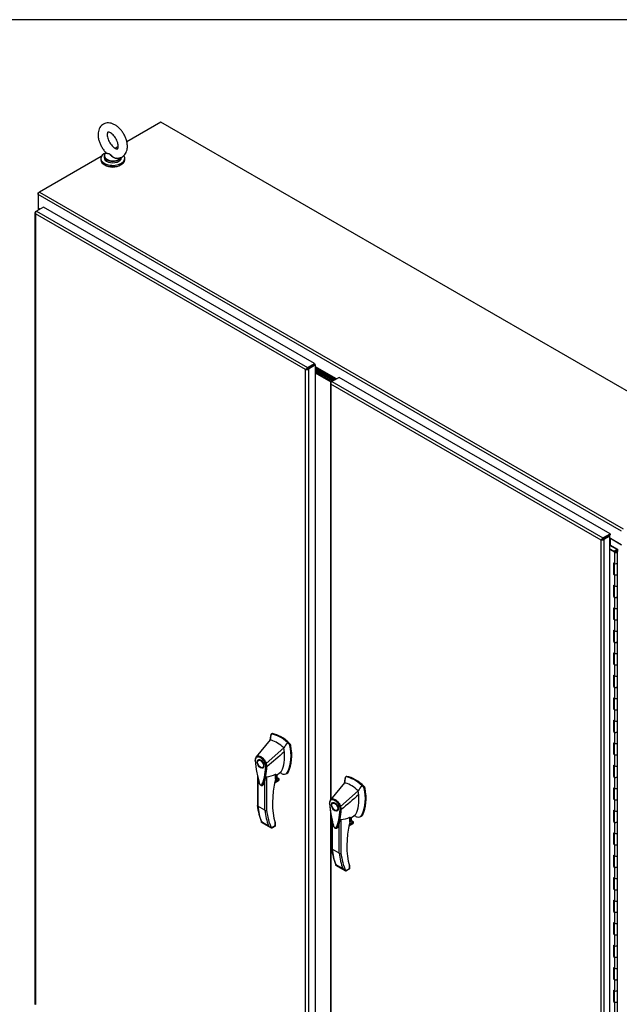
# Model space of a CAD drawing. Header units: inches. Extents: x 2 to 538, y -2 to 358.
# Tile 20 of 21: x 466 to 509, y 287 to 358. Entities that reach past the tile are written whole.
import ezdxf

# ---------------------------------------------------------------- set-up
doc = ezdxf.new("R2010")
doc.units = ezdxf.units.IN
doc.header["$MEASUREMENT"] = 0
for name, color, linetype in [('COM55604-1', 7, 'Continuous'), ('COM55607-2', 7, 'Continuous'), ('COM70098', 7, 'Continuous'), ('COM70112-2', 7, 'Continuous'), ('COM71193-3', 7, 'Continuous'), ('COM71194-3', 7, 'Continuous'), ('Default', 7, 'Continuous'), ('GSK86006', 7, 'Continuous'), ('HAN86294', 7, 'Continuous'), ('SCS86415', 7, 'Continuous'), ('WAF25377', 7, 'Continuous'), ('WAM254785', 7, 'Continuous')]:
    doc.layers.add(name, color=color, linetype=linetype)

# ---------------------------------------------------------------- blocks, each defined once
blk = doc.blocks.new('SE5')
at = {"layer": 'COM55604-1', "color": 7, "linetype": 'Continuous'}
for p, q in [((467.004, 345.51), (467.105, 345.568)), ((467.034, 345.492), (467.004, 345.51)), ((467.004, 345.393), (467.004, 345.51)), ((466.996, 344.426), (466.996, 344.249)), ((467.038, 344.367), (467.038, 344.273)), ((467.12, 344.32), (467.038, 344.367)), ((509.307, 319.963), (508.537, 320.408)), ((508.537, 319.933), (508.537, 320.408))]:
    blk.add_line(p, q, dxfattribs=at)
for centre, major_axis, start_param, end_param in [((467.139, 344.426), (0.143, 0), 2.806736, 3.926991), ((508.503, 320.388), (0.048, 0), 0.785398, 1.748507)]:
    blk.add_ellipse(centre, major_axis=major_axis, ratio=0.57735, start_param=start_param, end_param=end_param, dxfattribs=at)
at = {"layer": 'COM55607-2', "color": 7, "linetype": 'Continuous'}
for p, q in [((508.494, 319.925), (508.522, 319.941)), ((508.969, 319.632), (508.494, 319.907)), ((508.494, 319.669), (508.876, 319.449)), ((508.832, 319.424), (508.494, 319.618)), ((508.522, 319.941), (509.031, 319.647)), ((508.969, 319.531), (508.969, 319.632)), ((509.031, 319.647), (509.031, 319.474)), ((508.872, 319.492), (508.825, 319.515)), ((508.825, 319.515), (508.825, 319.478)), ((508.832, 319.424), (508.832, 318.607)), ((508.865, 319.471), (508.865, 319.455)), ((508.872, 319.492), (508.872, 319.487)), ((508.965, 319.458), (508.965, 319.471)), ((509.032, 318.655), (509.032, 319.471)), ((508.749, 318.655), (508.749, 317.838)), ((508.749, 318.655), (508.832, 318.607)), ((508.793, 318.629), (508.793, 317.864)), ((508.798, 318.627), (508.798, 317.838)), ((509.032, 317.838), (509.032, 318.655)), ((508.793, 317.864), (508.749, 317.838)), ((508.749, 317.838), (508.832, 317.791)), ((508.793, 317.864), (508.798, 317.861)), ((508.832, 317.791), (508.832, 316.974)), ((509.032, 317.022), (509.032, 317.838)), ((508.749, 317.022), (508.749, 316.205)), ((508.749, 317.022), (508.832, 316.974)), ((508.793, 316.996), (508.793, 316.231)), ((508.798, 316.994), (508.798, 316.205)), ((509.032, 316.205), (509.032, 317.022)), ((508.793, 316.231), (508.749, 316.205)), ((508.749, 316.205), (508.832, 316.158)), ((508.793, 316.231), (508.798, 316.228)), ((508.832, 316.158), (508.832, 315.341)), ((509.032, 315.389), (509.032, 316.205)), ((508.749, 315.389), (508.749, 314.572)), ((508.749, 315.389), (508.832, 315.341)), ((508.793, 315.363), (508.793, 314.598)), ((508.798, 315.361), (508.798, 314.572)), ((509.032, 314.572), (509.032, 315.389)), ((508.793, 314.598), (508.749, 314.572)), ((508.749, 314.572), (508.832, 314.525)), ((508.793, 314.598), (508.798, 314.595)), ((509.032, 313.756), (509.032, 314.572)), ((508.832, 314.525), (508.832, 313.708)), ((508.749, 313.756), (508.749, 312.939)), ((508.749, 313.756), (508.832, 313.708)), ((508.793, 313.73), (508.793, 312.965)), ((508.798, 313.728), (508.798, 312.939)), ((509.032, 312.939), (509.032, 313.756)), ((508.793, 312.965), (508.749, 312.939)), ((508.749, 312.939), (508.832, 312.892)), ((508.793, 312.965), (508.798, 312.962)), ((508.832, 312.892), (508.832, 312.075)), ((509.032, 312.123), (509.032, 312.939)), ((508.749, 312.123), (508.749, 311.306)), ((508.749, 312.123), (508.832, 312.075)), ((508.793, 312.097), (508.793, 311.332)), ((508.798, 312.095), (508.798, 311.306)), ((509.032, 311.306), (509.032, 312.123)), ((508.793, 311.332), (508.749, 311.306)), ((508.749, 311.306), (508.832, 311.259)), ((508.793, 311.332), (508.798, 311.329)), ((508.832, 311.259), (508.832, 310.442)), ((509.032, 310.49), (509.032, 311.306)), ((508.749, 310.49), (508.749, 309.673)), ((508.749, 310.49), (508.832, 310.442)), ((508.793, 310.464), (508.793, 309.699)), ((508.798, 310.462), (508.798, 309.673)), ((509.032, 309.673), (509.032, 310.49)), ((508.793, 309.699), (508.749, 309.673)), ((508.749, 309.673), (508.832, 309.626)), ((508.793, 309.699), (508.798, 309.696)), ((508.832, 309.626), (508.832, 308.809)), ((509.032, 308.857), (509.032, 309.673)), ((508.749, 308.857), (508.749, 308.04)), ((508.749, 308.857), (508.832, 308.809)), ((508.793, 308.831), (508.793, 308.066)), ((508.798, 308.829), (508.798, 308.04)), ((509.032, 308.04), (509.032, 308.857)), ((508.793, 308.066), (508.749, 308.04)), ((508.749, 308.04), (508.832, 307.993)), ((508.793, 308.066), (508.798, 308.063)), ((508.832, 307.993), (508.832, 307.176)), ((509.032, 307.224), (509.032, 308.04)), ((508.749, 307.224), (508.749, 306.407)), ((508.749, 307.224), (508.832, 307.176)), ((508.793, 307.198), (508.793, 306.433)), ((508.798, 307.196), (508.798, 306.407)), ((509.032, 306.407), (509.032, 307.224)), ((508.793, 306.433), (508.749, 306.407)), ((508.749, 306.407), (508.832, 306.36)), ((508.793, 306.433), (508.798, 306.43)), ((508.832, 306.36), (508.832, 305.543)), ((509.032, 305.591), (509.032, 306.407)), ((508.749, 305.591), (508.749, 304.774)), ((508.749, 305.591), (508.832, 305.543)), ((508.793, 305.565), (508.793, 304.8)), ((508.798, 305.563), (508.798, 304.774)), ((509.032, 304.774), (509.032, 305.591)), ((508.793, 304.8), (508.749, 304.774)), ((508.749, 304.774), (508.832, 304.727)), ((508.793, 304.8), (508.798, 304.797)), ((508.832, 304.727), (508.832, 303.91)), ((509.032, 303.958), (509.032, 304.774)), ((508.749, 303.958), (508.749, 303.141)), ((508.749, 303.958), (508.832, 303.91)), ((508.793, 303.932), (508.793, 303.167)), ((508.798, 303.93), (508.798, 303.141)), ((509.032, 303.141), (509.032, 303.958)), ((508.793, 303.167), (508.749, 303.141)), ((508.749, 303.141), (508.832, 303.094)), ((508.793, 303.167), (508.798, 303.164)), ((509.032, 302.325), (509.032, 303.141)), ((508.832, 303.094), (508.832, 302.277)), ((508.749, 302.325), (508.749, 301.508)), ((508.749, 302.325), (508.832, 302.277)), ((508.793, 302.299), (508.793, 301.534)), ((508.798, 302.297), (508.798, 301.509)), ((509.032, 301.509), (509.032, 302.325)), ((508.793, 301.534), (508.749, 301.508)), ((508.749, 301.508), (508.832, 301.461)), ((508.793, 301.534), (508.798, 301.531)), ((508.832, 301.461), (508.832, 300.644)), ((509.032, 300.692), (509.032, 301.509)), ((508.749, 300.692), (508.749, 299.875)), ((508.749, 300.692), (508.832, 300.644)), ((508.793, 300.666), (508.793, 299.901)), ((508.798, 300.664), (508.798, 299.876)), ((509.032, 299.876), (509.032, 300.692)), ((508.793, 299.901), (508.749, 299.875)), ((508.749, 299.875), (508.832, 299.828)), ((508.793, 299.901), (508.798, 299.898)), ((508.832, 299.828), (508.832, 299.011)), ((509.032, 299.059), (509.032, 299.876)), ((508.749, 299.059), (508.749, 298.242)), ((508.749, 299.059), (508.832, 299.011)), ((508.793, 299.034), (508.793, 298.268)), ((508.798, 299.031), (508.798, 298.243)), ((509.032, 298.243), (509.032, 299.059)), ((508.793, 298.268), (508.749, 298.242)), ((508.749, 298.242), (508.832, 298.195)), ((508.793, 298.268), (508.798, 298.265)), ((508.832, 298.195), (508.832, 297.378)), ((509.032, 297.426), (509.032, 298.243)), ((508.749, 297.426), (508.749, 296.609)), ((508.749, 297.426), (508.832, 297.378)), ((508.793, 297.401), (508.793, 296.635)), ((508.798, 297.398), (508.798, 296.61)), ((509.032, 296.61), (509.032, 297.426)), ((508.793, 296.635), (508.749, 296.609)), ((508.749, 296.609), (508.832, 296.562)), ((508.793, 296.635), (508.798, 296.632)), ((508.832, 296.562), (508.832, 295.745)), ((509.032, 295.793), (509.032, 296.61)), ((508.749, 295.793), (508.749, 294.976)), ((508.749, 295.793), (508.832, 295.745)), ((508.793, 295.768), (508.793, 295.002)), ((508.798, 295.765), (508.798, 294.977)), ((509.032, 294.977), (509.032, 295.793)), ((508.793, 295.002), (508.749, 294.976)), ((508.749, 294.976), (508.832, 294.929)), ((508.793, 295.002), (508.798, 294.999)), ((508.832, 294.929), (508.832, 294.112)), ((509.032, 294.16), (509.032, 294.977)), ((508.749, 294.16), (508.749, 293.343)), ((508.749, 294.16), (508.832, 294.112)), ((508.793, 294.135), (508.793, 293.369)), ((508.798, 294.132), (508.798, 293.344)), ((509.032, 293.344), (509.032, 294.16)), ((508.793, 293.369), (508.749, 293.343)), ((508.749, 293.343), (508.832, 293.296)), ((508.793, 293.369), (508.798, 293.366)), ((508.832, 293.296), (508.832, 292.479)), ((509.032, 292.527), (509.032, 293.344)), ((508.749, 292.527), (508.749, 291.71)), ((508.749, 292.527), (508.832, 292.479)), ((508.793, 292.502), (508.793, 291.736)), ((508.798, 292.499), (508.798, 291.711)), ((509.032, 291.711), (509.032, 292.527)), ((508.793, 291.736), (508.749, 291.71)), ((508.749, 291.71), (508.832, 291.663)), ((508.793, 291.736), (508.798, 291.733)), ((509.032, 290.894), (509.032, 291.711)), ((508.832, 291.663), (508.832, 290.846)), ((508.749, 290.894), (508.749, 290.077)), ((508.749, 290.894), (508.832, 290.846)), ((508.793, 290.869), (508.793, 290.103)), ((508.798, 290.866), (508.798, 290.078)), ((509.032, 290.078), (509.032, 290.894)), ((508.793, 290.103), (508.749, 290.077)), ((508.749, 290.077), (508.832, 290.03)), ((508.793, 290.103), (508.798, 290.1)), ((508.832, 290.03), (508.832, 289.213)), ((509.032, 289.261), (509.032, 290.078)), ((508.749, 289.261), (508.749, 288.444)), ((508.749, 289.261), (508.832, 289.213)), ((508.793, 289.236), (508.793, 288.47)), ((508.798, 289.233), (508.798, 288.445)), ((509.032, 288.445), (509.032, 289.261)), ((508.793, 288.47), (508.749, 288.444)), ((508.749, 288.444), (508.832, 288.397)), ((508.793, 288.47), (508.798, 288.467)), ((508.832, 288.397), (508.832, 287.58)), ((509.032, 287.628), (509.032, 288.445)), ((508.749, 287.628), (508.749, 286.811)), ((508.749, 287.628), (508.832, 287.58)), ((508.793, 287.603), (508.793, 286.837)), ((508.798, 287.6), (508.798, 286.812)), ((509.032, 286.812), (509.032, 287.628)), ((508.793, 286.837), (508.749, 286.811)), ((508.749, 286.811), (508.832, 286.764)), ((508.793, 286.837), (508.798, 286.834)), ((508.832, 286.764), (508.832, 285.947)), ((509.032, 285.995), (509.032, 286.812))]:
    blk.add_line(p, q, dxfattribs=at)
for centre, major_axis, start_param, end_param in [((508.915, 319.471), (-0.117, 0), 0.785398, 5.588822), ((508.915, 319.471), (-0.055, 0), 0.785398, 5.588822), ((508.915, 319.471), (0.117, 0), 0.045517, 1.082582), ((508.915, 318.655), (-0.117, 0), 0.785398, 3.141593), ((508.915, 318.655), (-0.117, 0), 0.785398, 3.141593), ((508.915, 317.838), (-0.117, 0), 0, 3.141593), ((508.915, 317.838), (-0.117, 0), 0.785398, 3.141593), ((508.915, 317.022), (-0.117, 0), 0.785398, 3.141593), ((508.915, 317.022), (-0.117, 0), 0.785398, 3.141593), ((508.915, 316.205), (-0.117, 0), 0, 3.141593), ((508.915, 316.205), (-0.117, 0), 0.785398, 3.141593), ((508.915, 315.389), (-0.117, 0), 0.785398, 3.141593), ((508.915, 315.389), (-0.117, 0), 0.785398, 3.141593), ((508.915, 314.572), (-0.117, 0), 0, 3.141593), ((508.915, 314.572), (-0.117, 0), 0.785398, 3.141593), ((508.915, 313.756), (-0.117, 0), 0.785398, 3.141593), ((508.915, 313.756), (-0.117, 0), 0.785398, 3.141593), ((508.915, 312.939), (-0.117, 0), 0, 3.141593), ((508.915, 312.939), (-0.117, 0), 0.785398, 3.141593), ((508.915, 312.123), (-0.117, 0), 0.785398, 3.141593), ((508.915, 312.123), (-0.117, 0), 0.785398, 3.141593), ((508.915, 311.306), (-0.117, 0), 0, 3.141593), ((508.915, 311.306), (-0.117, 0), 0.785398, 3.141593), ((508.915, 310.49), (-0.117, 0), 0.785398, 3.141593), ((508.915, 310.49), (-0.117, 0), 0.785398, 3.141593), ((508.915, 309.673), (-0.117, 0), 0, 3.141593), ((508.915, 309.673), (-0.117, 0), 0.785398, 3.141593), ((508.915, 308.857), (-0.117, 0), 0.785398, 3.141593), ((508.915, 308.857), (-0.117, 0), 0.785398, 3.141593), ((508.915, 308.04), (-0.117, 0), 0, 3.141593), ((508.915, 308.04), (-0.117, 0), 0.785398, 3.141593), ((508.915, 307.224), (-0.117, 0), 0.785398, 3.141593), ((508.915, 307.224), (-0.117, 0), 0.785398, 3.141593), ((508.915, 306.407), (-0.117, 0), 0, 3.141593), ((508.915, 306.407), (-0.117, 0), 0.785398, 3.141593), ((508.915, 305.591), (-0.117, 0), 0.785398, 3.141593), ((508.915, 305.591), (-0.117, 0), 0.785398, 3.141593), ((508.915, 304.774), (-0.117, 0), 0, 3.141593), ((508.915, 304.774), (-0.117, 0), 0.785398, 3.141593), ((508.915, 303.958), (-0.117, 0), 0.785398, 3.141593), ((508.915, 303.958), (-0.117, 0), 0.785398, 3.141593), ((508.915, 303.141), (-0.117, 0), 0, 3.141593), ((508.915, 303.141), (-0.117, 0), 0.785398, 3.141593), ((508.915, 302.325), (-0.117, 0), 0.785398, 3.141593), ((508.915, 302.325), (-0.117, 0), 0.785398, 3.141593), ((508.915, 301.509), (-0.117, 0), 0, 3.141593), ((508.915, 301.509), (-0.117, 0), 0.785398, 3.141593), ((508.915, 300.692), (-0.117, 0), 0.785398, 3.141593), ((508.915, 300.692), (-0.117, 0), 0.785398, 3.141593), ((508.915, 299.876), (-0.117, 0), 0, 3.141593), ((508.915, 299.876), (-0.117, 0), 0.785398, 3.141593), ((508.915, 299.059), (-0.117, 0), 0.785398, 3.141593), ((508.915, 299.059), (-0.117, 0), 0.785398, 3.141593), ((508.915, 298.243), (-0.117, 0), 0, 3.141593), ((508.915, 298.243), (-0.117, 0), 0.785398, 3.141593), ((508.915, 297.426), (-0.117, 0), 0.785398, 3.141593), ((508.915, 297.426), (-0.117, 0), 0.785398, 3.141593), ((508.915, 296.61), (-0.117, 0), 0, 3.141593), ((508.915, 296.61), (-0.117, 0), 0.785398, 3.141593), ((508.915, 295.793), (-0.117, 0), 0.785398, 3.141593), ((508.915, 295.793), (-0.117, 0), 0.785398, 3.141593), ((508.915, 294.977), (-0.117, 0), 0, 3.141593), ((508.915, 294.977), (-0.117, 0), 0.785398, 3.141593), ((508.915, 294.16), (-0.117, 0), 0.785398, 3.141593), ((508.915, 294.16), (-0.117, 0), 0.785398, 3.141593), ((508.915, 293.344), (-0.117, 0), 0, 3.141593), ((508.915, 293.344), (-0.117, 0), 0.785398, 3.141593), ((508.915, 292.527), (-0.117, 0), 0.785398, 3.141593), ((508.915, 292.527), (-0.117, 0), 0.785398, 3.141593), ((508.915, 291.711), (-0.117, 0), 0, 3.141593), ((508.915, 291.711), (-0.117, 0), 0.785398, 3.141593), ((508.915, 290.894), (-0.117, 0), 0.785398, 3.141593), ((508.915, 290.894), (-0.117, 0), 0.785398, 3.141593), ((508.915, 290.078), (-0.117, 0), 0, 3.141593), ((508.915, 290.078), (-0.117, 0), 0.785398, 3.141593), ((508.915, 289.261), (-0.117, 0), 0.785398, 3.141593), ((508.915, 289.261), (-0.117, 0), 0.785398, 3.141593), ((508.915, 288.445), (-0.117, 0), 0, 3.141593), ((508.915, 288.445), (-0.117, 0), 0.785398, 3.141593), ((508.915, 287.628), (-0.117, 0), 0.785398, 3.141593), ((508.915, 287.628), (-0.117, 0), 0.785398, 3.141593), ((508.915, 286.812), (-0.117, 0), 0, 3.141593), ((508.915, 286.812), (-0.117, 0), 0.785398, 3.141593)]:
    blk.add_ellipse(centre, major_axis=major_axis, ratio=0.57735, start_param=start_param, end_param=end_param, dxfattribs=at)
blk.add_ellipse((508.915, 319.471), major_axis=(0.05, 0), ratio=0.57735, dxfattribs=at)
at = {"layer": 'COM70098', "color": 7, "linetype": 'Continuous'}
for p, q in [((488.476, 331.9), (487.134, 332.675)), ((488.409, 331.861), (487.134, 332.597)), ((488.321, 331.81), (487.134, 332.495)), ((488.254, 331.772), (487.134, 332.418))]:
    blk.add_line(p, q, dxfattribs=at)
at = {"layer": 'COM70112-2', "color": 7, "linetype": 'Continuous'}
for p, q in [((475.909, 350.651), (473.439, 349.224)), ((518.245, 326.208), (475.909, 350.651)), ((472.817, 348.866), (472.604, 348.742)), ((471.573, 348.147), (467.105, 345.568)), ((509.341, 320.95), (467.004, 345.393)), ((467.004, 345.393), (467.004, 344.411)), ((467.105, 345.568), (509.442, 321.125)), ((467.141, 344.332), (467.004, 344.411)), ((486.885, 332.947), (486.885, 332.947)), ((486.953, 332.986), (486.952, 332.987)), ((488.655, 332.003), (487.134, 332.882)), ((487.134, 332.803), (488.587, 331.964)), ((487.134, 332.787), (488.573, 331.956)), ((487.134, 332.709), (488.506, 331.917)), ((508.319, 320.572), (508.319, 320.572)), ((508.387, 320.611), (508.387, 320.611)), ((508.494, 320.457), (509.341, 319.968))]:
    blk.add_line(p, q, dxfattribs=at)
blk.add_ellipse((467.105, 345.451), major_axis=(0.071, 0.124), ratio=0.57735, start_param=0.785398, end_param=2.356194, dxfattribs=at)
at = {"layer": 'COM71193-3', "color": 7, "linetype": 'Continuous'}
for p, q in [((466.776, 344.088), (466.776, 286.609)), ((466.804, 344.079), (466.777, 344.077)), ((466.817, 343.99), (466.818, 343.99)), ((466.818, 343.99), (466.817, 343.99)), ((466.817, 343.99), (466.817, 343.99)), ((466.817, 343.99), (466.818, 343.99)), ((466.818, 344.146), (466.885, 344.185)), ((486.414, 332.676), (466.818, 343.99)), ((466.818, 343.99), (466.818, 286.589)), ((466.818, 343.99), (466.818, 343.99)), ((467.402, 344.484), (466.885, 344.185)), ((466.885, 344.185), (486.549, 332.831)), ((487.067, 333.13), (467.402, 344.484)), ((486.549, 332.831), (487.067, 333.13)), ((487.067, 333.13), (487.067, 333.053)), ((486.414, 275.275), (486.414, 332.676)), ((486.414, 332.676), (486.414, 332.676)), ((486.414, 332.676), (486.415, 332.676)), ((486.415, 332.676), (486.414, 332.676)), ((486.415, 332.676), (486.505, 332.728)), ((486.505, 332.728), (486.415, 332.676)), ((486.415, 332.676), (486.415, 332.676)), ((486.505, 332.728), (486.469, 332.739)), ((486.505, 332.728), (486.497, 332.691)), ((486.505, 332.728), (486.55, 332.754)), ((486.549, 332.754), (486.505, 332.728)), ((487.067, 333.053), (486.549, 332.754)), ((486.549, 332.754), (487.067, 333.053)), ((486.55, 332.754), (486.549, 332.754)), ((486.549, 332.754), (486.549, 332.754)), ((486.549, 332.754), (486.549, 332.754)), ((486.549, 332.754), (486.549, 332.754)), ((487.134, 333.014), (486.617, 332.715)), ((486.617, 332.715), (486.617, 275.236)), ((487.134, 333.014), (487.067, 333.053)), ((487.134, 275.535), (487.134, 333.014))]:
    blk.add_line(p, q, dxfattribs=at)
for centre, radius, start, end in [((466.944, 344.102), 0.169, 188.66802, 221.43114), ((467.064, 344.073), 0.26, 175.70571, 198.6064), ((486.642, 332.535), 0.268, 130.24922, 148.19098), ((486.406, 332.944), 0.268, 271.80902, 289.75078)]:
    blk.add_arc(centre, radius, start, end, dxfattribs=at)
for centre, major_axis, start_param, end_param in [((466.919, 344.088), (0.143, 0), 2.356194, 3.27243), ((466.885, 344.068), (0.071, 0.124), 0.785398, 1.701633), ((486.549, 332.715), (0.072, 0.124), 0.785398, 1.701633), ((486.515, 332.773), (0.143, 0), 4.581552, 5.497787), ((466.919, 286.609), (0.143, 0), 3.141593, 3.27243)]:
    blk.add_ellipse(centre, major_axis=major_axis, ratio=0.57735, start_param=start_param, end_param=end_param, dxfattribs=at)
at = {"layer": 'COM71194-3', "color": 7, "linetype": 'Continuous'}
for p, q in [((488.21, 331.712), (488.21, 301.448)), ((488.239, 331.704), (488.211, 331.702)), ((488.252, 331.771), (488.319, 331.809)), ((488.837, 332.108), (488.319, 331.809)), ((488.319, 331.809), (507.984, 320.456)), ((508.502, 320.755), (488.837, 332.108)), ((488.252, 331.615), (488.252, 301.499)), ((507.849, 320.301), (488.252, 331.615)), ((488.252, 331.615), (488.252, 331.615)), ((488.252, 331.615), (488.252, 331.615)), ((488.252, 331.615), (488.252, 331.615)), ((488.252, 331.615), (488.252, 331.615)), ((488.252, 331.615), (488.252, 331.615)), ((507.849, 320.301), (507.94, 320.353)), ((507.94, 320.353), (507.849, 320.301)), ((507.849, 262.9), (507.849, 320.301)), ((507.849, 320.301), (507.849, 320.3)), ((507.849, 320.301), (507.849, 320.301)), ((507.849, 320.3), (507.849, 320.301)), ((507.849, 320.301), (507.849, 320.301)), ((507.94, 320.353), (507.904, 320.364)), ((507.94, 320.353), (507.931, 320.316)), ((507.984, 320.379), (507.94, 320.353)), ((507.94, 320.353), (507.984, 320.378)), ((507.984, 320.456), (508.502, 320.755)), ((507.984, 320.379), (508.502, 320.677)), ((508.427, 320.634), (507.984, 320.378)), ((507.984, 320.379), (507.984, 320.379)), ((507.984, 320.379), (507.984, 320.379)), ((507.984, 320.378), (507.984, 320.378)), ((507.984, 320.378), (507.984, 320.378)), ((508.494, 320.596), (508.051, 320.34)), ((508.051, 320.34), (508.051, 262.861)), ((508.494, 320.596), (508.427, 320.634)), ((508.494, 263.117), (508.494, 320.596)), ((508.502, 320.755), (508.502, 320.677)), ((488.21, 300.637), (488.21, 274.233)), ((488.252, 300.364), (488.252, 274.214))]:
    blk.add_line(p, q, dxfattribs=at)
for centre, radius, start, end in [((488.379, 331.727), 0.169, 188.66802, 221.43114), ((488.498, 331.698), 0.26, 175.70571, 198.6064), ((508.077, 320.159), 0.268, 130.24922, 148.19098), ((507.841, 320.569), 0.268, 271.80902, 289.75078)]:
    blk.add_arc(centre, radius, start, end, dxfattribs=at)
for centre, major_axis, start_param, end_param in [((488.353, 331.712), (0.143, 0), 2.356194, 3.27243), ((488.319, 331.693), (0.071, 0.124), 0.785398, 1.701633), ((507.984, 320.339), (0.071, 0.124), 0.785398, 1.701633), ((507.95, 320.398), (0.143, 0), 4.581552, 5.497787)]:
    blk.add_ellipse(centre, major_axis=major_axis, ratio=0.57735, start_param=start_param, end_param=end_param, dxfattribs=at)
at = {"layer": 'GSK86006', "color": 7, "linetype": 'Continuous'}
for p, q in [((488.409, 331.861), (487.134, 332.597)), ((488.321, 331.81), (487.134, 332.495))]:
    blk.add_line(p, q, dxfattribs=at)
at = {"layer": 'HAN86294', "color": 7, "linetype": 'Continuous'}
for p, q in [((483.879, 306.139), (483.829, 305.792)), ((483.89, 306.181), (483.879, 306.139)), ((483.969, 306.248), (483.911, 306.214)), ((483.945, 306.22), (484.001, 306.253)), ((483.829, 305.792), (482.823, 304.569)), ((485.216, 305.486), (485.088, 305.608)), ((485.216, 305.486), (485.272, 305.519)), ((485.271, 305.384), (485.327, 305.417)), ((482.823, 304.568), (482.795, 304.535)), ((484.829, 305.215), (483.557, 304.079)), ((483.08, 304.363), (482.991, 304.312)), ((483.291, 303.792), (483.38, 303.843)), ((483.607, 303.844), (483.609, 303.845)), ((482.913, 303.208), (482.913, 301.02)), ((483.583, 303.119), (483.583, 300.688)), ((484.227, 302.955), (484.227, 303.296)), ((484.244, 303.197), (484.617, 303.465)), ((484.244, 302.979), (484.244, 303.277)), ((484.343, 303.019), (484.343, 303.268)), ((484.352, 303.031), (484.352, 303.274)), ((484.995, 303.334), (485.054, 303.368)), ((485.102, 303.448), (485.159, 303.48)), ((489.363, 303.134), (489.304, 303.1)), ((489.338, 303.106), (489.394, 303.139)), ((482.94, 303.084), (482.94, 300.982)), ((483.456, 300.684), (483.456, 302.864)), ((484.164, 302.677), (484.433, 302.832)), ((484.167, 302.689), (484.464, 302.86)), ((484.493, 302.93), (484.18, 302.749)), ((484.192, 302.805), (484.474, 302.968)), ((484.226, 302.951), (484.343, 303.019)), ((484.474, 302.968), (484.352, 303.038)), ((489.222, 302.678), (488.216, 301.455)), ((489.273, 303.025), (489.222, 302.678)), ((489.283, 303.067), (489.273, 303.025)), ((490.609, 302.373), (490.481, 302.495)), ((490.609, 302.373), (490.665, 302.405)), ((490.222, 302.101), (488.95, 300.965)), ((490.664, 302.27), (490.72, 302.303)), ((483.456, 300.684), (482.94, 300.982)), ((488.216, 301.454), (488.188, 301.421)), ((488.473, 301.249), (488.384, 301.198)), ((488.684, 300.678), (488.773, 300.729)), ((489.001, 300.73), (489.002, 300.731)), ((489.637, 300.083), (490.01, 300.351)), ((490.388, 300.22), (490.447, 300.254)), ((490.495, 300.334), (490.552, 300.367)), ((483.204, 299.86), (483.721, 299.562)), ((483.232, 299.789), (483.858, 299.427)), ((483.917, 299.405), (484.205, 299.571)), ((483.987, 299.415), (484.202, 299.539)), ((484.205, 299.571), (484.205, 299.77)), ((484.232, 299.591), (484.232, 299.752)), ((488.306, 300.094), (488.306, 297.906)), ((488.333, 299.971), (488.333, 297.868)), ((488.849, 297.57), (488.849, 299.75)), ((488.976, 300.005), (488.976, 297.575)), ((489.558, 299.563), (489.826, 299.718)), ((489.56, 299.575), (489.857, 299.747)), ((489.886, 299.816), (489.573, 299.635)), ((489.585, 299.691), (489.867, 299.854)), ((489.619, 299.837), (489.736, 299.905)), ((489.62, 299.841), (489.62, 300.182)), ((489.637, 299.865), (489.637, 300.163)), ((489.736, 299.905), (489.736, 300.154)), ((489.745, 299.918), (489.745, 300.161)), ((489.867, 299.854), (489.745, 299.925)), ((488.849, 297.57), (488.333, 297.868)), ((488.597, 296.746), (489.114, 296.448)), ((488.625, 296.675), (489.251, 296.313)), ((489.31, 296.291), (489.598, 296.458)), ((489.38, 296.301), (489.595, 296.425)), ((489.598, 296.458), (489.598, 296.657)), ((489.625, 296.477), (489.625, 296.638))]:
    blk.add_line(p, q, dxfattribs=at)
for centre, radius, start, end in [((483.937, 306.173), 0.0478, 80.57156, 170.09371), ((482.369, 304.661), 2.99, 336.06491, 13.99549), ((485.066, 305.34), 0.21, 12.12422, 44.31154), ((483.087, 304.359), 0.337, 141.55217, 146.85821), ((483.087, 304.359), 0.337, 153.45406, 184.20608), ((483.075, 304.304), 0.32, 141.11203, 182.47497), ((478.638, 304.208), 4.984, 340.56542, 355.82537), ((483.479, 304.242), 0.181, 272.98106, 295.53925), ((482.819, 303.83), 0.708, 1.4293, 19.06819), ((483.572, 303.929), 0.0931, 241.17241, 292.54547), ((482.853, 303.804), 0.755, 2.98151, 21.32136), ((490.571, 304.871), 7.837, 190.09001, 195.88696), ((483.316, 305.351), 2.248, 276.83272, 293.90537), ((483.232, 300.246), 3.418, 65.17768, 67.57798), ((489.33, 303.059), 0.0478, 80.57156, 170.09371), ((484.184, 302.979), 0.06, 346.46287, 0), ((484.37, 302.933), 0.119, 301.76301, 322.50066), ((484.455, 302.935), 0.0385, 352.48421, 59.47215), ((487.763, 301.547), 2.99, 336.06491, 13.99549), ((490.459, 302.226), 0.21, 12.12422, 44.31154), ((487.534, 301.52), 4.648, 186.11033, 201.49731), ((488.48, 301.245), 0.337, 153.45406, 184.20608), ((495.964, 301.757), 7.837, 183.9198, 195.88696), ((488.468, 301.19), 0.32, 141.11203, 182.47497), ((488.48, 301.245), 0.337, 141.55217, 146.85821), ((488.872, 301.128), 0.181, 272.98106, 295.53925), ((488.246, 300.69), 0.755, 2.98151, 21.32136), ((483.515, 300.802), 0.133, 243.40997, 300.79876), ((484.031, 301.094), 4.984, 340.56542, 355.82537), ((488.213, 300.716), 0.708, 1.4293, 19.06819), ((488.965, 300.816), 0.0931, 241.17241, 292.54547), ((488.625, 297.133), 3.418, 65.17768, 67.57798), ((484.031, 299.744), 0.36, 210.45213, 251.46621), ((484.172, 299.591), 0.06, 300, 360), ((488.709, 302.237), 2.248, 276.83272, 293.90537), ((489.577, 299.865), 0.06, 346.46287, 0), ((489.763, 299.819), 0.119, 301.76301, 322.50066), ((489.848, 299.821), 0.0385, 352.48421, 59.47215), ((483.772, 299.468), 0.158, 335.6435, 336.40064), ((492.927, 298.407), 4.648, 186.11033, 201.49731), ((488.908, 297.689), 0.133, 243.40997, 300.79876), ((489.424, 296.631), 0.36, 210.45213, 251.46621), ((489.166, 296.355), 0.158, 335.6435, 336.40064), ((489.565, 296.477), 0.06, 300, 360)]:
    blk.add_arc(centre, radius, start, end, dxfattribs=at)
for centre, major_axis, ratio, start_param, end_param in [((486.441, 303.964), (-1.861, 3.223), 0.57735, 0.554197, 0.680872), ((484.58, 303.875), (-1.292, 2.238), 0.57735, 5.216072, 5.852948), ((484.032, 306.139), (0.062, -0.108), 0.57735, 2.711356, 3.141593), ((484.637, 303.907), (-1.292, 2.238), 0.57735, 5.142626, 5.852948), ((484.329, 303.73), (-1.142, 1.979), 0.57735, -0.49151, -0.47064), ((484.329, 303.73), (-1.142, 1.979), 0.57735, -0.533193, -0.49151), ((484.329, 303.73), (-1.142, 1.979), 0.57735, 5.183029, 5.749992), ((482.776, 306.145), (1.861, -3.223), 0.57735, 0.347274, 1.032882), ((485.242, 305.441), (0.063, -0.108), 0.57735, 1.032882, 2.001033), ((482.468, 305.968), (1.711, -2.963), 0.57735, 0.347274, 0.9125), ((482.468, 305.968), (1.711, -2.963), 0.57735, 0.961917, 1.005578), ((482.468, 305.968), (1.711, -2.963), 0.57735, 0.934083, 0.961917), ((482.468, 305.968), (1.711, -2.963), 0.57735, 0.9125, 0.934083), ((483.23, 304.103), (0.175, -0.303), 0.57735, 3.396895, 3.682808), ((483.23, 304.103), (0.175, -0.303), 0.57735, 5.74197, 6.027883), ((484.18, 303.091), (-0.101, -0.175), 0.57735, 1.252561, 2.850817), ((484.169, 303.097), (-0.094, -0.162), 0.57735, 1.387509, 2.781037), ((484.371, 303.84), (-0.225, 0.39), 0.57735, 3.223116, 3.488867), ((484.622, 303.985), (0.375, -0.65), 0.57735, -0.71714, -0.516378), ((484.622, 303.985), (-0.375, 0.65), 0.57735, 2.625215, 3.488867), ((484.679, 304.017), (-0.375, 0.65), 0.57735, 3.141593, 3.488867), ((489.973, 300.761), (-1.292, 2.238), 0.57735, 5.216072, 5.852948), ((489.425, 303.026), (0.062, -0.108), 0.57735, 2.711356, 3.141593), ((490.03, 300.794), (-1.292, 2.238), 0.57735, 5.142626, 5.852948), ((488.585, 303.846), (-3.239, -5.609), 0.57735, 5.185461, 5.79467), ((484.184, 302.979), (-0.06, 0), 0.57735, 2.356194, 3.141593), ((484.184, 302.979), (-0.0583, 0.014), 0.372014, 2.470308, 3.141593), ((484.322, 303.031), (-0.03, 0), 0.57735, 2.356194, 3.141593), ((484.407, 302.905), (-0.063, -0.108), 0.57735, 1.492881, 2.113829), ((491.834, 300.85), (-1.861, 3.223), 0.57735, 0.554197, 0.680872), ((489.722, 300.616), (-1.142, 1.979), 0.57735, -0.49151, -0.47064), ((489.722, 300.616), (-1.142, 1.979), 0.57735, -0.533193, -0.49151), ((489.722, 300.616), (-1.142, 1.979), 0.57735, 5.183029, 5.749992), ((490.635, 302.327), (0.063, -0.108), 0.57735, 1.032882, 2.001033), ((487.862, 302.854), (1.711, -2.963), 0.57735, 0.347274, 0.9125), ((487.862, 302.854), (1.711, -2.963), 0.57735, 0.961917, 1.005578), ((487.862, 302.854), (1.711, -2.963), 0.57735, 0.934083, 0.961917), ((487.862, 302.854), (1.711, -2.963), 0.57735, 0.9125, 0.934083), ((488.169, 303.031), (1.861, -3.223), 0.57735, 0.347274, 1.032882), ((488.13, 304.742), (-3.7, -6.408), 0.57735, -0.658671, -0.441314), ((488.623, 300.989), (0.175, -0.303), 0.57735, 3.396895, 3.682808), ((488.646, 304.444), (-3.7, -6.408), 0.57735, -0.658671, -0.441314), ((488.71, 304.407), (-3.655, -6.33), 0.57735, 5.625294, 5.881649), ((488.623, 300.989), (0.175, -0.303), 0.57735, 5.74197, 6.027883), ((489.764, 300.726), (-0.225, 0.39), 0.57735, 3.223116, 3.488867), ((490.015, 300.871), (-0.375, 0.65), 0.57735, 2.625215, 3.488867), ((490.072, 300.904), (-0.375, 0.65), 0.57735, 3.141593, 3.488867), ((484.142, 299.608), (-0.0623, 0.0676), 0.368973, 3.059018, 3.844416), ((484.163, 299.795), (-0.0573, -0.0179), 0.720992, 2.15675, 3.145085), ((484.142, 299.608), (-0.0897, 0.0201), 0.368973, 2.438769, 3.224167), ((493.978, 300.732), (-3.239, -5.609), 0.57735, 5.185461, 5.79467), ((489.577, 299.865), (-0.06, 0), 0.57735, 2.356194, 3.141593), ((489.577, 299.865), (-0.0583, 0.014), 0.372014, 2.470308, 3.141593), ((489.573, 299.977), (-0.101, -0.175), 0.57735, 1.252561, 2.850817), ((489.562, 299.983), (-0.094, -0.162), 0.57735, 1.387509, 2.781037), ((489.715, 299.918), (-0.03, 0), 0.57735, 2.356194, 3.141593), ((489.8, 299.791), (-0.063, -0.108), 0.57735, 1.492881, 2.113829), ((490.015, 300.871), (0.375, -0.65), 0.57735, -0.71714, -0.516378), ((493.523, 301.628), (-3.7, -6.408), 0.57735, -0.658671, -0.441314), ((494.039, 301.33), (-3.7, -6.408), 0.57735, -0.658671, -0.441314), ((494.103, 301.293), (-3.655, -6.33), 0.57735, 5.625294, 5.881649), ((489.556, 296.681), (-0.0573, -0.0179), 0.720992, 2.15675, 3.145085), ((489.535, 296.494), (-0.0623, 0.0676), 0.368973, 3.059018, 3.844416), ((489.535, 296.494), (-0.0897, 0.0201), 0.368973, 2.438769, 3.224167)]:
    blk.add_ellipse(centre, major_axis=major_axis, ratio=ratio, start_param=start_param, end_param=end_param, dxfattribs=at)
for centre, major_axis in [((483.141, 304.052), (0.175, -0.303)), ((483.141, 304.052), (0.15, -0.26)), ((488.534, 300.938), (0.175, -0.303)), ((488.534, 300.938), (0.15, -0.26))]:
    blk.add_ellipse(centre, major_axis=major_axis, ratio=0.57735, dxfattribs=at)
for points in [[(485.088, 305.608), (485.002, 305.477), (484.916, 305.346), (484.829, 305.215)], [(484.868, 304.936), (484.448, 304.572), (484.029, 304.209), (483.609, 303.845)], [(483.338, 302.549), (483.333, 302.533), (483.325, 302.521), (483.313, 302.512)], [(490.481, 302.495), (490.395, 302.363), (490.309, 302.232), (490.222, 302.101)], [(490.261, 301.823), (489.842, 301.459), (489.422, 301.095), (489.002, 300.731)], [(488.731, 299.435), (488.726, 299.419), (488.718, 299.407), (488.706, 299.399)]]:
    blk.add_open_spline(points, degree=3, dxfattribs=at)
for points, knots in [([(482.823, 304.569), (482.817, 304.561), (482.813, 304.55), (482.814, 304.527), (482.819, 304.515), (482.826, 304.505)], [0, 0, 0, 0, 0.5, 0.5, 1, 1, 1, 1]), ([(482.823, 304.569), (482.845, 304.59), (482.871, 304.606), (482.929, 304.626), (482.96, 304.63), (483.027, 304.626), (483.062, 304.619), (483.134, 304.592), (483.171, 304.572), (483.244, 304.524), (483.28, 304.494), (483.349, 304.427), (483.381, 304.389), (483.442, 304.308), (483.47, 304.264), (483.518, 304.173), (483.54, 304.126), (483.557, 304.079)], [0, 0, 0, 0, 0.125, 0.125, 0.25, 0.25, 0.375, 0.375, 0.5, 0.5, 0.625, 0.625, 0.75, 0.75, 0.875, 0.875, 1, 1, 1, 1]), ([(483.488, 304.061), (483.473, 304.104), (483.454, 304.146), (483.426, 304.197), (483.421, 304.208), (483.409, 304.228), (483.403, 304.238), (483.384, 304.267), (483.371, 304.286), (483.343, 304.323), (483.329, 304.341), (483.307, 304.366), (483.299, 304.375), (483.284, 304.391), (483.276, 304.399), (483.237, 304.437), (483.205, 304.463), (483.138, 304.507), (483.106, 304.524), (483.065, 304.54), (483.057, 304.543), (483.041, 304.547), (483.033, 304.55), (483.009, 304.555), (482.994, 304.557), (482.964, 304.559), (482.949, 304.558), (482.921, 304.555), (482.907, 304.551), (482.869, 304.538), (482.846, 304.524), (482.826, 304.505)], [0, 0, 0, 0, 0.125, 0.125, 0.15625, 0.15625, 0.1875, 0.1875, 0.25, 0.25, 0.3125, 0.3125, 0.34375, 0.34375, 0.375, 0.375, 0.5, 0.5, 0.625, 0.625, 0.65625, 0.65625, 0.6875, 0.6875, 0.75, 0.75, 0.8125, 0.8125, 0.875, 0.875, 1, 1, 1, 1]), ([(482.751, 304.334), (482.746, 304.331), (482.743, 304.328), (482.738, 304.32), (482.737, 304.316), (482.738, 304.309), (482.738, 304.307), (482.74, 304.304), (482.741, 304.302), (482.744, 304.298), (482.746, 304.296), (482.75, 304.293), (482.753, 304.291), (482.755, 304.29)], [0, 0, 0, 0, 0.25, 0.25, 0.5, 0.5, 0.625, 0.625, 0.75, 0.75, 0.875, 0.875, 1, 1, 1, 1]), ([(482.755, 304.29), (482.776, 304.004), (482.813, 303.712), (482.894, 303.266), (482.925, 303.115), (482.978, 302.888), (482.997, 302.811), (483.023, 302.716), (483.027, 302.697), (483.041, 302.658), (483.051, 302.639), (483.084, 302.586), (483.114, 302.557), (483.174, 302.523), (483.203, 302.519), (483.236, 302.535), (483.245, 302.543), (483.258, 302.567), (483.263, 302.581), (483.288, 302.647), (483.306, 302.702), (483.359, 302.868), (483.39, 302.983), (483.47, 303.336), (483.507, 303.585), (483.527, 303.848)], [0, 0, 0, 0, 0.25, 0.25, 0.375, 0.375, 0.4375, 0.4375, 0.453125, 0.453125, 0.46875, 0.46875, 0.5, 0.5, 0.53125, 0.53125, 0.546875, 0.546875, 0.5625, 0.5625, 0.625, 0.625, 0.75, 0.75, 1, 1, 1, 1]), ([(483.456, 302.864), (483.467, 302.904), (483.481, 302.946), (483.508, 303.012), (483.518, 303.035), (483.537, 303.07), (483.543, 303.081), (483.556, 303.099), (483.561, 303.105), (483.572, 303.115), (483.578, 303.119), (483.583, 303.119)], [0, 0, 0, 0, 0.5, 0.5, 0.75, 0.75, 0.875, 0.875, 0.9375, 0.9375, 1, 1, 1, 1]), ([(484.227, 303.296), (484.229, 303.297), (484.232, 303.298), (484.235, 303.297), (484.237, 303.297), (484.241, 303.295), (484.242, 303.292), (484.244, 303.286), (484.244, 303.283), (484.244, 303.279), (484.244, 303.279), (484.244, 303.278)], [0, 0, 0, 0, 0.0625, 0.0625, 0.125, 0.125, 0.25, 0.25, 0.375, 0.375, 0.3976584, 0.3976584, 0.3976584, 0.3976584]), ([(483.024, 302.673), (483.037, 302.644), (483.062, 302.594), (483.124, 302.529), (483.191, 302.492), (483.252, 302.486), (483.296, 302.497), (483.31, 302.511), (483.312, 302.514)], [0, 0, 0, 0, 0.207691, 0.423008, 0.64556, 0.816227, 0.96794, 1, 1, 1, 1]), ([(483.456, 302.864), (483.436, 302.795), (483.415, 302.727), (483.38, 302.626), (483.367, 302.593), (483.347, 302.544), (483.337, 302.53), (483.325, 302.521)], [0, 0, 0, 0, 0.2045748, 0.2045748, 0.3106572, 0.3106572, 0.3644617, 0.3644617, 0.3644617, 0.3644617]), ([(482.94, 300.982), (482.935, 300.984), (482.932, 300.987), (482.925, 300.992), (482.922, 300.996), (482.918, 301.002), (482.916, 301.006), (482.914, 301.013), (482.913, 301.016), (482.913, 301.02)], [0, 0, 0, 0, 0.125, 0.125, 0.25, 0.25, 0.375, 0.375, 0.4994523, 0.4994523, 0.4994523, 0.4994523]), ([(488.144, 301.221), (488.139, 301.217), (488.136, 301.214), (488.131, 301.206), (488.13, 301.202), (488.131, 301.196), (488.131, 301.194), (488.133, 301.19), (488.134, 301.188), (488.137, 301.184), (488.139, 301.183), (488.143, 301.179), (488.146, 301.178), (488.148, 301.176)], [0, 0, 0, 0, 0.25, 0.25, 0.5, 0.5, 0.625, 0.625, 0.75, 0.75, 0.875, 0.875, 1, 1, 1, 1]), ([(488.148, 301.176), (488.169, 300.89), (488.206, 300.598), (488.287, 300.152), (488.318, 300.002), (488.371, 299.774), (488.39, 299.698), (488.416, 299.602), (488.42, 299.583), (488.434, 299.545), (488.444, 299.526), (488.477, 299.473), (488.507, 299.444), (488.567, 299.409), (488.596, 299.405), (488.629, 299.421), (488.638, 299.43), (488.651, 299.453), (488.656, 299.467), (488.681, 299.533), (488.699, 299.588), (488.752, 299.755), (488.783, 299.869), (488.863, 300.222), (488.9, 300.471), (488.92, 300.734)], [0, 0, 0, 0, 0.25, 0.25, 0.375, 0.375, 0.4375, 0.4375, 0.453125, 0.453125, 0.46875, 0.46875, 0.5, 0.5, 0.53125, 0.53125, 0.546875, 0.546875, 0.5625, 0.5625, 0.625, 0.625, 0.75, 0.75, 1, 1, 1, 1]), ([(488.216, 301.455), (488.21, 301.447), (488.207, 301.436), (488.208, 301.413), (488.212, 301.401), (488.219, 301.391)], [0, 0, 0, 0, 0.5, 0.5, 1, 1, 1, 1]), ([(488.216, 301.455), (488.238, 301.476), (488.264, 301.492), (488.322, 301.512), (488.353, 301.516), (488.42, 301.513), (488.455, 301.505), (488.527, 301.478), (488.564, 301.459), (488.637, 301.41), (488.673, 301.381), (488.742, 301.313), (488.774, 301.276), (488.835, 301.194), (488.863, 301.15), (488.911, 301.06), (488.933, 301.012), (488.95, 300.965)], [0, 0, 0, 0, 0.125, 0.125, 0.25, 0.25, 0.375, 0.375, 0.5, 0.5, 0.625, 0.625, 0.75, 0.75, 0.875, 0.875, 1, 1, 1, 1]), ([(488.881, 300.948), (488.866, 300.991), (488.847, 301.033), (488.819, 301.084), (488.814, 301.094), (488.802, 301.114), (488.796, 301.124), (488.777, 301.154), (488.764, 301.173), (488.736, 301.209), (488.722, 301.227), (488.7, 301.253), (488.692, 301.261), (488.677, 301.277), (488.669, 301.285), (488.63, 301.323), (488.598, 301.349), (488.532, 301.394), (488.499, 301.411), (488.458, 301.426), (488.45, 301.429), (488.434, 301.434), (488.426, 301.436), (488.402, 301.441), (488.387, 301.443), (488.357, 301.445), (488.342, 301.445), (488.314, 301.441), (488.3, 301.438), (488.262, 301.424), (488.239, 301.41), (488.219, 301.391)], [0, 0, 0, 0, 0.125, 0.125, 0.15625, 0.15625, 0.1875, 0.1875, 0.25, 0.25, 0.3125, 0.3125, 0.34375, 0.34375, 0.375, 0.375, 0.5, 0.5, 0.625, 0.625, 0.65625, 0.65625, 0.6875, 0.6875, 0.75, 0.75, 0.8125, 0.8125, 0.875, 0.875, 1, 1, 1, 1]), ([(483.232, 299.789), (483.229, 299.791), (483.226, 299.793), (483.22, 299.798), (483.217, 299.801), (483.209, 299.811), (483.206, 299.819), (483.204, 299.833), (483.203, 299.838), (483.203, 299.849), (483.204, 299.854), (483.204, 299.86)], [0.2815674, 0.2815674, 0.2815674, 0.2815674, 0.375, 0.375, 0.5, 0.5, 0.75, 0.75, 0.875, 0.875, 1, 1, 1, 1]), ([(484.232, 299.751), (484.232, 299.752), (484.232, 299.752), (484.23, 299.753), (484.227, 299.755), (484.218, 299.761), (484.212, 299.765), (484.205, 299.77)], [0.4406417, 0.4406417, 0.4406417, 0.4406417, 0.5, 0.5, 0.75, 0.75, 1, 1, 1, 1]), ([(484.232, 299.752), (484.232, 299.752), (484.232, 299.757), (484.23, 299.778), (484.225, 299.796), (484.22, 299.813)], [0, 0, 0, 0, 0.010769, 0.221303, 1, 1, 1, 1]), ([(488.417, 299.559), (488.43, 299.531), (488.455, 299.481), (488.517, 299.415), (488.584, 299.378), (488.645, 299.372), (488.689, 299.383), (488.703, 299.397), (488.706, 299.4)], [0, 0, 0, 0, 0.207691, 0.423008, 0.64556, 0.816227, 0.96794, 1, 1, 1, 1]), ([(488.849, 299.75), (488.829, 299.681), (488.808, 299.613), (488.773, 299.513), (488.76, 299.479), (488.74, 299.43), (488.73, 299.417), (488.718, 299.407)], [0, 0, 0, 0, 0.2045748, 0.2045748, 0.3106572, 0.3106572, 0.3644617, 0.3644617, 0.3644617, 0.3644617]), ([(488.849, 299.75), (488.861, 299.791), (488.875, 299.833), (488.901, 299.899), (488.911, 299.921), (488.93, 299.956), (488.936, 299.968), (488.949, 299.985), (488.954, 299.991), (488.965, 300.001), (488.971, 300.005), (488.976, 300.005)], [0, 0, 0, 0, 0.5, 0.5, 0.75, 0.75, 0.875, 0.875, 0.9375, 0.9375, 1, 1, 1, 1]), ([(489.62, 300.182), (489.622, 300.184), (489.625, 300.184), (489.629, 300.184), (489.63, 300.183), (489.634, 300.181), (489.635, 300.178), (489.637, 300.173), (489.637, 300.169), (489.637, 300.165), (489.637, 300.165), (489.637, 300.164)], [0, 0, 0, 0, 0.0625, 0.0625, 0.125, 0.125, 0.25, 0.25, 0.375, 0.375, 0.3976584, 0.3976584, 0.3976584, 0.3976584]), ([(483.916, 299.403), (483.932, 299.4), (483.945, 299.4), (483.964, 299.404), (483.97, 299.406), (483.979, 299.41), (483.983, 299.412), (483.986, 299.414)], [0, 0, 0, 0, 0.25, 0.25, 0.375, 0.375, 0.4533737, 0.4533737, 0.4533737, 0.4533737]), ([(488.333, 297.868), (488.329, 297.87), (488.325, 297.873), (488.318, 297.879), (488.315, 297.882), (488.311, 297.888), (488.309, 297.892), (488.307, 297.899), (488.306, 297.902), (488.306, 297.906)], [0, 0, 0, 0, 0.125, 0.125, 0.25, 0.25, 0.375, 0.375, 0.4994523, 0.4994523, 0.4994523, 0.4994523]), ([(488.625, 296.675), (488.622, 296.677), (488.619, 296.679), (488.613, 296.684), (488.61, 296.687), (488.602, 296.698), (488.599, 296.706), (488.597, 296.72), (488.597, 296.724), (488.597, 296.735), (488.597, 296.74), (488.597, 296.746)], [0.2815674, 0.2815674, 0.2815674, 0.2815674, 0.375, 0.375, 0.5, 0.5, 0.75, 0.75, 0.875, 0.875, 1, 1, 1, 1]), ([(489.625, 296.638), (489.625, 296.638), (489.625, 296.643), (489.623, 296.664), (489.618, 296.682), (489.613, 296.699)], [0, 0, 0, 0, 0.010769, 0.221303, 1, 1, 1, 1]), ([(489.31, 296.289), (489.325, 296.286), (489.338, 296.286), (489.357, 296.29), (489.363, 296.293), (489.372, 296.297), (489.376, 296.299), (489.379, 296.301)], [0, 0, 0, 0, 0.25, 0.25, 0.375, 0.375, 0.4533737, 0.4533737, 0.4533737, 0.4533737]), ([(489.625, 296.638), (489.625, 296.638), (489.625, 296.638), (489.623, 296.639), (489.62, 296.641), (489.611, 296.648), (489.605, 296.652), (489.598, 296.657)], [0.4406417, 0.4406417, 0.4406417, 0.4406417, 0.5, 0.5, 0.75, 0.75, 1, 1, 1, 1])]:
    blk.add_open_spline(points, degree=3, knots=knots, dxfattribs=at)
at = {"layer": 'SCS86415', "color": 7, "linetype": 'Continuous'}
for p, q in [((471.792, 348.161), (471.792, 348.063)), ((471.945, 348.417), (471.922, 348.399)), ((473.042, 348.063), (473.042, 348.101))]:
    blk.add_line(p, q, dxfattribs=at)
for centre, major_axis, start_param, end_param in [((472.417, 348.161), (-0.625, 0), 5.983058, 6.283185), ((472.417, 348.161), (-0.625, 0), 0, 0.683162), ((472.417, 348.192), (0.611, 0), 2.514731, 3.221299), ((472.417, 348.192), (0.611, 0), 3.221299, 5.967903), ((472.417, 348.063), (-0.625, 0), 0, 3.141593), ((472.417, 348.161), (-0.625, 0), 0.683162, 2.447726), ((472.417, 348.161), (-0.625, 0), 2.447726, 2.955059)]:
    blk.add_ellipse(centre, major_axis=major_axis, ratio=0.57735, start_param=start_param, end_param=end_param, dxfattribs=at)
for points, knots in [([(473.481, 348.889), (473.48, 348.938), (473.476, 349.055), (473.436, 349.274), (473.353, 349.523), (473.234, 349.766), (473.086, 349.993), (472.912, 350.195), (472.717, 350.365), (472.511, 350.491), (472.306, 350.568), (472.108, 350.596), (471.92, 350.577), (471.745, 350.512), (471.594, 350.4), (471.476, 350.25), (471.397, 350.072), (471.354, 349.868), (471.35, 349.641), (471.387, 349.396), (471.464, 349.146), (471.577, 348.9), (471.719, 348.673), (471.851, 348.504), (471.929, 348.435), (471.951, 348.415)], [0, 0, 0, 0, 0.026699, 0.074832, 0.122792, 0.170577, 0.218369, 0.266437, 0.315085, 0.364648, 0.409693, 0.452339, 0.492845, 0.5323, 0.574062, 0.614852, 0.656227, 0.699711, 0.745753, 0.793469, 0.841456, 0.889266, 0.937036, 0.985039, 1, 1, 1, 1]), ([(472.818, 348.889), (472.818, 348.866), (472.816, 348.809), (472.797, 348.737), (472.774, 348.703), (472.77, 348.702), (472.762, 348.697), (472.707, 348.698), (472.614, 348.731), (472.497, 348.805), (472.374, 348.917), (472.256, 349.062), (472.153, 349.229), (472.075, 349.407), (472.028, 349.579), (472.012, 349.729), (472.023, 349.842), (472.048, 349.906), (472.066, 349.923), (472.064, 349.922), (472.09, 349.929), (472.161, 349.916), (472.263, 349.869), (472.383, 349.78), (472.506, 349.655), (472.62, 349.501), (472.714, 349.327), (472.781, 349.151), (472.814, 348.997), (472.817, 348.924), (472.818, 348.889)], [0, 0, 0, 0, 0.018551, 0.0535, 0.089076, 0.127753, 0.169073, 0.20327, 0.23949, 0.27501, 0.311083, 0.348071, 0.385674, 0.423441, 0.460781, 0.497261, 0.532731, 0.567823, 0.604132, 0.646165, 0.683773, 0.717299, 0.752787, 0.788386, 0.824814, 0.862081, 0.899801, 0.93748, 0.974538, 1, 1, 1, 1]), ([(472.668, 348.043), (472.684, 348.04), (472.757, 348.027), (472.9, 348.045), (473.076, 348.104), (473.23, 348.213), (473.351, 348.361), (473.433, 348.536), (473.475, 348.719), (473.479, 348.832), (473.481, 348.889)], [0, 0, 0, 0, 0.034402, 0.175289, 0.312181, 0.457397, 0.598896, 0.741909, 0.891929, 1, 1, 1, 1]), ([(472.823, 348.044), (472.821, 348.042), (472.819, 348.041), (472.774, 348.01), (472.715, 347.998), (472.623, 348.009), (472.592, 348.017), (472.532, 348.039), (472.503, 348.053), (472.419, 348.103), (472.369, 348.145), (472.301, 348.213), (472.279, 348.236), (472.236, 348.279), (472.214, 348.3), (472.169, 348.33), (472.145, 348.34), (472.1, 348.35), (472.079, 348.352), (472.02, 348.356), (471.989, 348.358), (471.946, 348.371), (471.935, 348.383), (471.942, 348.402)], [0.5596357, 0.5596357, 0.5596357, 0.5596357, 0.5625, 0.5625, 0.625, 0.625, 0.65625, 0.65625, 0.6875, 0.6875, 0.75, 0.75, 0.78125, 0.78125, 0.8125, 0.8125, 0.84375, 0.84375, 0.875, 0.875, 0.9375, 0.9375, 1, 1, 1, 1]), ([(471.948, 348.413), (471.953, 348.408), (471.959, 348.404), (471.989, 348.391), (472.021, 348.386), (472.079, 348.377), (472.1, 348.373), (472.144, 348.36), (472.167, 348.351), (472.235, 348.309), (472.278, 348.265), (472.369, 348.182), (472.419, 348.14), (472.529, 348.074), (472.59, 348.049), (472.657, 348.04), (472.662, 348.039), (472.668, 348.039)], [0.040982, 0.040982, 0.040982, 0.040982, 0.0625, 0.0625, 0.125, 0.125, 0.15625, 0.15625, 0.1875, 0.1875, 0.25, 0.25, 0.3125, 0.3125, 0.375, 0.375, 0.3803807, 0.3803807, 0.3803807, 0.3803807])]:
    blk.add_open_spline(points, degree=3, knots=knots, dxfattribs=at)
blk.add_open_spline([(471.942, 348.402), (471.943, 348.404), (471.945, 348.407), (471.946, 348.41)], degree=3, dxfattribs=at)
at = {"layer": 'WAF25377', "color": 7, "linetype": 'Continuous'}
for p, q in [((471.542, 348.014), (471.542, 347.92)), ((473.292, 347.92), (473.292, 348.014))]:
    blk.add_line(p, q, dxfattribs=at)
for centre, start_param, end_param in [((472.417, 348.014), 5.293585, 6.283185), ((472.417, 348.014), 0, 3.550892), ((472.417, 347.92), 0, 3.141593)]:
    blk.add_ellipse(centre, major_axis=(-0.875, 0), ratio=0.57735, start_param=start_param, end_param=end_param, dxfattribs=at)
at = {"layer": 'WAM254785', "color": 7, "linetype": 'Continuous'}
blk.add_ellipse((472.417, 347.818), major_axis=(-0.75, 0), ratio=0.57735, start_param=0.705194, end_param=2.436399, dxfattribs=at)
blk = doc.blocks.new('BORDER')
at = {"layer": 'Default', "color": 7, "linetype": 'Continuous'}
blk.add_line((0, 27.86), (-41.86, 27.86), dxfattribs=at)

msp = doc.modelspace()

# ---------------------------------------------------------------- block references
at = {"layer": 'Default', "color": 7, "xscale": 12.8, "yscale": 12.8, "zscale": 12.8}
msp.add_blockref('BORDER', (537.834, 1.476), dxfattribs=at)
at = {"layer": 'Default'}
msp.add_blockref('SE5', (0, 0), dxfattribs=at)

doc.saveas('drawing.dxf')
